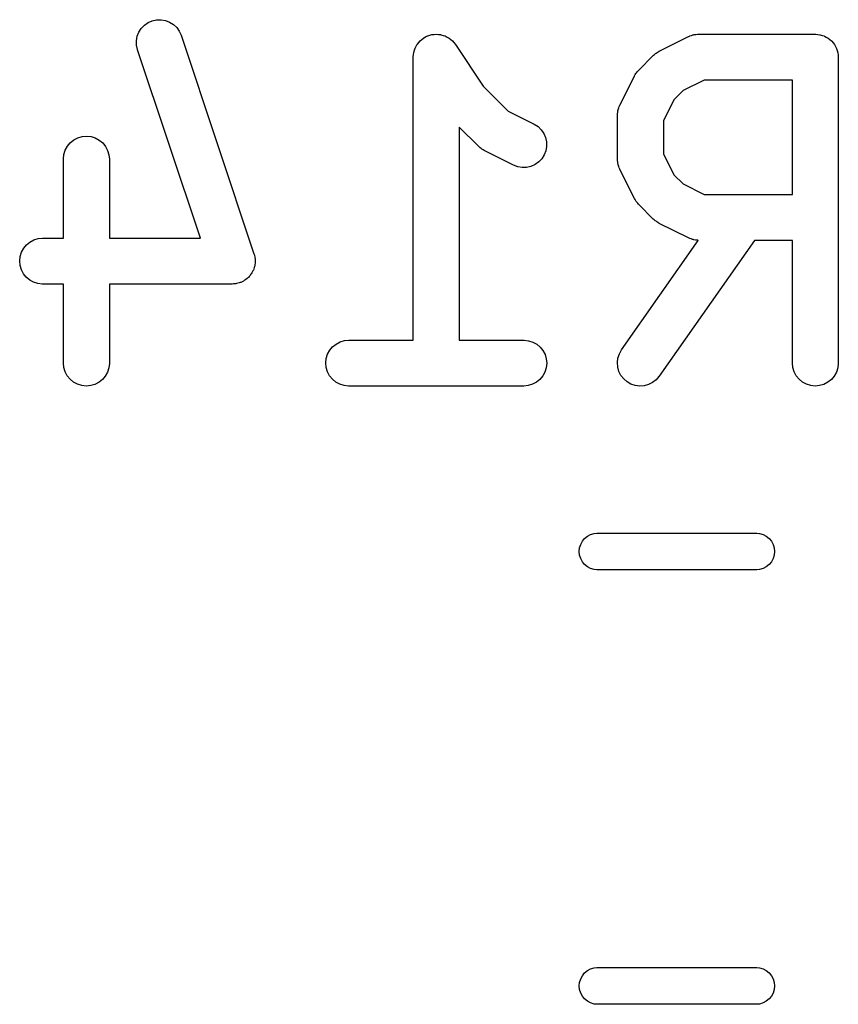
# Model space of a CAD drawing. Extents: x 0.77 to 5.19, y -2.29 to -0.61.
# Tile 17 of 41: x 1.72 to 1.82, y -0.88 to -0.75. Entities that reach past the tile are written whole.
import ezdxf

# ---------------------------------------------------------------- set-up
doc = ezdxf.new("R2010")
doc.units = 0
doc.header["$MEASUREMENT"] = 0
doc.layers.add('BLACK', color=7, linetype='CONTINUOUS')

msp = doc.modelspace()

# ---------------------------------------------------------------- linework, layer by layer
at = {"layer": 'BLACK', "linetype": 'CONTINUOUS'}
for p, q in [((1.732, -0.753989), (1.73253, -0.753758)), ((1.73253, -0.753758), (1.73309, -0.753634)), ((1.73309, -0.753634), (1.73367, -0.753621)), ((1.73367, -0.753621), (1.73423, -0.753721)), ((1.73423, -0.753721), (1.73477, -0.753929)), ((1.73081, -0.755217), (1.73113, -0.754733)), ((1.73113, -0.754733), (1.73153, -0.754318)), ((1.73153, -0.754318), (1.732, -0.753989)), ((1.73477, -0.753929), (1.73526, -0.754237)), ((1.73526, -0.754237), (1.73568, -0.754635)), ((1.73568, -0.754635), (1.73601, -0.755105)), ((1.7305, -0.75632), (1.7306, -0.755753)), ((1.73051, -0.756896), (1.7305, -0.75632)), ((1.7306, -0.755753), (1.73081, -0.755217)), ((1.73601, -0.755105), (1.73624, -0.755632)), ((1.73624, -0.755632), (1.74562, -0.783753)), ((1.76681, -0.756553), (1.76699, -0.756334)), ((1.76699, -0.756334), (1.767, -0.756332)), ((1.767, -0.756331), (1.76722, -0.756155)), ((1.767, -0.756332), (1.767, -0.756331)), ((1.76722, -0.756155), (1.76744, -0.755972)), ((1.76744, -0.755971), (1.76745, -0.755969)), ((1.76744, -0.755972), (1.76744, -0.755971)), ((1.76745, -0.755969), (1.76769, -0.755839)), ((1.76769, -0.755839), (1.76795, -0.755704)), ((1.76795, -0.755703), (1.76796, -0.755702)), ((1.76795, -0.755704), (1.76795, -0.755703)), ((1.76796, -0.755702), (1.76823, -0.755622)), ((1.76823, -0.755622), (1.7685, -0.755541)), ((1.7685, -0.755541), (1.76851, -0.75554)), ((1.76851, -0.75554), (1.76879, -0.755514)), ((1.76851, -0.75554), (1.76851, -0.75554)), ((1.76879, -0.755514), (1.76908, -0.755487)), ((1.76908, -0.755488), (1.76908, -0.755487)), ((1.76908, -0.755487), (1.76936, -0.755517)), ((1.76908, -0.755487), (1.76908, -0.755488)), ((1.76936, -0.755517), (1.76965, -0.755547)), ((1.76965, -0.755547), (1.76965, -0.755547)), ((1.76965, -0.755547), (1.76966, -0.755548)), ((1.76966, -0.755548), (1.76993, -0.755634)), ((1.76993, -0.755634), (1.7702, -0.755716)), ((1.7702, -0.755716), (1.7702, -0.755717)), ((1.7702, -0.755717), (1.77021, -0.755718)), ((1.77021, -0.755718), (1.77046, -0.755856)), ((1.77046, -0.755856), (1.77071, -0.75599)), ((1.77071, -0.75599), (1.77071, -0.755991)), ((1.77071, -0.755991), (1.77071, -0.755992)), ((1.77071, -0.755992), (1.77092, -0.756166)), ((1.77092, -0.756166), (1.77115, -0.756356)), ((1.77115, -0.756356), (1.77116, -0.756358)), ((1.77116, -0.756358), (1.77116, -0.75636)), ((1.77116, -0.75636), (1.77133, -0.756576)), ((1.79774, -0.757674), (1.80149, -0.755799)), ((1.80149, -0.755799), (1.80152, -0.755781)), ((1.80152, -0.755781), (1.80161, -0.755751)), ((1.80161, -0.755751), (1.80168, -0.75571)), ((1.80168, -0.75571), (1.80188, -0.755652)), ((1.80188, -0.755652), (1.80207, -0.755582)), ((1.80207, -0.755582), (1.80215, -0.755569)), ((1.80215, -0.755569), (1.80223, -0.755544)), ((1.80223, -0.755544), (1.80244, -0.755524)), ((1.80244, -0.755524), (1.80264, -0.755492)), ((1.80264, -0.755492), (1.80272, -0.755496)), ((1.80272, -0.755496), (1.80281, -0.755487)), ((1.80281, -0.755487), (1.81781, -0.755487)), ((1.81781, -0.755487), (1.81783, -0.755488)), ((1.81783, -0.755488), (1.81783, -0.755487)), ((1.81783, -0.755487), (1.81783, -0.755488)), ((1.81783, -0.755488), (1.81785, -0.755488)), ((1.81785, -0.755488), (1.81813, -0.755519)), ((1.81813, -0.755519), (1.8184, -0.755548)), ((1.8184, -0.755548), (1.81841, -0.755551)), ((1.81841, -0.755551), (1.81842, -0.755552)), ((1.81842, -0.755552), (1.81868, -0.755636)), ((1.81868, -0.755636), (1.81895, -0.755718)), ((1.81895, -0.755718), (1.81896, -0.755723)), ((1.81896, -0.755723), (1.81897, -0.755726)), ((1.81897, -0.755726), (1.81921, -0.755861)), ((1.81921, -0.755861), (1.81946, -0.755992)), ((1.81946, -0.755992), (1.81947, -0.755999)), ((1.81947, -0.755999), (1.81947, -0.756004)), ((1.81947, -0.756004), (1.81969, -0.756183)), ((1.81969, -0.756183), (1.8199, -0.75636)), ((1.8199, -0.75636), (1.81991, -0.756368)), ((1.73063, -0.75746), (1.73051, -0.756896)), ((1.73064, -0.757499), (1.73063, -0.75746)), ((1.73872, -0.781734), (1.73064, -0.757499)), ((1.76617, -0.757826), (1.76626, -0.757544)), ((1.76626, -0.757544), (1.76635, -0.757281)), ((1.76635, -0.757277), (1.76649, -0.757017)), ((1.76635, -0.757279), (1.76635, -0.757277)), ((1.76635, -0.757281), (1.76635, -0.757279)), ((1.76649, -0.757017), (1.76662, -0.756776)), ((1.76662, -0.756776), (1.76663, -0.756774)), ((1.76663, -0.756772), (1.76681, -0.756553)), ((1.76663, -0.756774), (1.76663, -0.756772)), ((1.77133, -0.756576), (1.77152, -0.756802)), ((1.77152, -0.756802), (1.77511, -0.762183)), ((1.81991, -0.756368), (1.81992, -0.756374)), ((1.81992, -0.756374), (1.82009, -0.756589)), ((1.82009, -0.756589), (1.82027, -0.756806)), ((1.82027, -0.756806), (1.82027, -0.756815)), ((1.82027, -0.756815), (1.82028, -0.756823)), ((1.82028, -0.756823), (1.82041, -0.757069)), ((1.82041, -0.757069), (1.82054, -0.757315)), ((1.82054, -0.757315), (1.82054, -0.757325)), ((1.82054, -0.757325), (1.82054, -0.757334)), ((1.82054, -0.757334), (1.82062, -0.757601)), ((1.82062, -0.757601), (1.8207, -0.757867)), ((1.76611, -0.758399), (1.76614, -0.758104)), ((1.76611, -0.758403), (1.76611, -0.758399)), ((1.76611, -0.758404), (1.76611, -0.758403)), ((1.76611, -0.75844), (1.76611, -0.758404)), ((1.76611, -0.758404), (1.76611, -0.758404)), ((1.76611, -0.794857), (1.76611, -0.75844)), ((1.76614, -0.758104), (1.76617, -0.757831)), ((1.76617, -0.757829), (1.76617, -0.757826)), ((1.76617, -0.757831), (1.76617, -0.757829)), ((1.7951, -0.760102), (1.79697, -0.758227)), ((1.79697, -0.758227), (1.797, -0.758198)), ((1.797, -0.758198), (1.79713, -0.758095)), ((1.79713, -0.758095), (1.79725, -0.757981)), ((1.79725, -0.757981), (1.79735, -0.757915)), ((1.79735, -0.757915), (1.79745, -0.757839)), ((1.79745, -0.757839), (1.7976, -0.757762)), ((1.7976, -0.757762), (1.79774, -0.757674)), ((1.8207, -0.757867), (1.8207, -0.757877)), ((1.8207, -0.757877), (1.82071, -0.757887)), ((1.82071, -0.757887), (1.82073, -0.758163)), ((1.82073, -0.758163), (1.82076, -0.75844)), ((1.82076, -0.75844), (1.82076, -0.79781)), ((1.79499, -0.76023), (1.7951, -0.760102)), ((1.79267, -0.764619), (1.79454, -0.760869)), ((1.79454, -0.760869), (1.79456, -0.760832)), ((1.79456, -0.760832), (1.79465, -0.760693)), ((1.79465, -0.760693), (1.79473, -0.760547)), ((1.79473, -0.760547), (1.79481, -0.760452)), ((1.79481, -0.760452), (1.79488, -0.760349)), ((1.79488, -0.760349), (1.79499, -0.76023)), ((1.80351, -0.761393), (1.80081, -0.762742)), ((1.81485, -0.761393), (1.80351, -0.761393)), ((1.81485, -0.77611), (1.81485, -0.761393)), ((1.77511, -0.762183), (1.77831, -0.765387)), ((1.79961, -0.763939), (1.79826, -0.766636)), ((1.80081, -0.762742), (1.79961, -0.763939)), ((1.79245, -0.765243), (1.79246, -0.765157)), ((1.79246, -0.765157), (1.79253, -0.764968)), ((1.79253, -0.764968), (1.7926, -0.764776)), ((1.7926, -0.764776), (1.79264, -0.7647)), ((1.79264, -0.7647), (1.79267, -0.764619)), ((1.77831, -0.765387), (1.78163, -0.767048)), ((1.79236, -0.765725), (1.7924, -0.765526)), ((1.79237, -0.765812), (1.79236, -0.765725)), ((1.79236, -0.765898), (1.79237, -0.765812)), ((1.79236, -0.765939), (1.79236, -0.765898)), ((1.79236, -0.771564), (1.79236, -0.765939)), ((1.7924, -0.765526), (1.79242, -0.765325)), ((1.79242, -0.765325), (1.79245, -0.765243)), ((1.77447, -0.769902), (1.77202, -0.767444)), ((1.77202, -0.767444), (1.77202, -0.794857)), ((1.78163, -0.767048), (1.78167, -0.767066)), ((1.78167, -0.767066), (1.78215, -0.76738)), ((1.78215, -0.76738), (1.78257, -0.767782)), ((1.79826, -0.766636), (1.79826, -0.770866)), ((1.72245, -0.769093), (1.72296, -0.768826)), ((1.72296, -0.768826), (1.72351, -0.768663)), ((1.72351, -0.768663), (1.72409, -0.768611)), ((1.72409, -0.768611), (1.72466, -0.768671)), ((1.72466, -0.768671), (1.72521, -0.768841)), ((1.72521, -0.768841), (1.72572, -0.769116)), ((1.78257, -0.767782), (1.78289, -0.768256)), ((1.78289, -0.768256), (1.78312, -0.768784)), ((1.78312, -0.768784), (1.78324, -0.769348)), ((1.72135, -0.7704), (1.72163, -0.769895)), ((1.72163, -0.769895), (1.722, -0.769454)), ((1.722, -0.769454), (1.72245, -0.769093)), ((1.72572, -0.769116), (1.72616, -0.769483)), ((1.72616, -0.769483), (1.72653, -0.76993)), ((1.72653, -0.76993), (1.7268, -0.770438)), ((1.7746, -0.770007), (1.77447, -0.769902)), ((1.77472, -0.770123), (1.7746, -0.770007)), ((1.77482, -0.77019), (1.77472, -0.770123)), ((1.77492, -0.770268), (1.77482, -0.77019)), ((1.77507, -0.770346), (1.77492, -0.770268)), ((1.78325, -0.769924), (1.78315, -0.770491)), ((1.78324, -0.769348), (1.78325, -0.769924)), ((1.72112, -0.771522), (1.72118, -0.77095)), ((1.72112, -0.771564), (1.72112, -0.771522)), ((1.72112, -0.781734), (1.72112, -0.771564)), ((1.72118, -0.77095), (1.72135, -0.7704)), ((1.7268, -0.770438), (1.72696, -0.77099)), ((1.72696, -0.77099), (1.72702, -0.771564)), ((1.72702, -0.771564), (1.72702, -0.781734)), ((1.7752, -0.770436), (1.77507, -0.770346)), ((1.77524, -0.770455), (1.7752, -0.770436)), ((1.77899, -0.77233), (1.77524, -0.770455)), ((1.78263, -0.771513), (1.78223, -0.77193)), ((1.78294, -0.771028), (1.78263, -0.771513)), ((1.78315, -0.770491), (1.78294, -0.771028)), ((1.79237, -0.77165), (1.79236, -0.771564)), ((1.79826, -0.770866), (1.79961, -0.773564)), ((1.77953, -0.772536), (1.77899, -0.77233)), ((1.7801, -0.772634), (1.77953, -0.772536)), ((1.78067, -0.772619), (1.7801, -0.772634)), ((1.78124, -0.772493), (1.78067, -0.772619)), ((1.78176, -0.77226), (1.78124, -0.772493)), ((1.78223, -0.77193), (1.78176, -0.77226)), ((1.79236, -0.771737), (1.79237, -0.77165)), ((1.79239, -0.771936), (1.79236, -0.771737)), ((1.79241, -0.772137), (1.79239, -0.771936)), ((1.79244, -0.772221), (1.79241, -0.772137)), ((1.79245, -0.772306), (1.79244, -0.772221)), ((1.79252, -0.772495), (1.79245, -0.772306)), ((1.79258, -0.772689), (1.79252, -0.772495)), ((1.79262, -0.772765), (1.79258, -0.772689)), ((1.79265, -0.772847), (1.79262, -0.772765)), ((1.79267, -0.772884), (1.79265, -0.772847)), ((1.79454, -0.776634), (1.79267, -0.772884)), ((1.79961, -0.773564), (1.80081, -0.774761)), ((1.80081, -0.774761), (1.80351, -0.77611)), ((1.79463, -0.776774), (1.79454, -0.776634)), ((1.80351, -0.77611), (1.81485, -0.77611)), ((1.79471, -0.776921), (1.79463, -0.776774)), ((1.79478, -0.777017), (1.79471, -0.776921)), ((1.79485, -0.777121), (1.79478, -0.777017)), ((1.79496, -0.777242), (1.79485, -0.777121)), ((1.79507, -0.777372), (1.79496, -0.777242)), ((1.7951, -0.777401), (1.79507, -0.777372)), ((1.79697, -0.779276), (1.7951, -0.777401)), ((1.7971, -0.779381), (1.79697, -0.779276)), ((1.79722, -0.779497), (1.7971, -0.779381)), ((1.79732, -0.779564), (1.79722, -0.779497)), ((1.79742, -0.779642), (1.79732, -0.779564)), ((1.79756, -0.77972), (1.79742, -0.779642)), ((1.7977, -0.77981), (1.79756, -0.77972)), ((1.79774, -0.779829), (1.7977, -0.77981)), ((1.80149, -0.781704), (1.79774, -0.779829)), ((1.716, -0.783036), (1.71636, -0.782592)), ((1.71636, -0.782592), (1.71681, -0.782227)), ((1.71681, -0.782227), (1.71732, -0.781957)), ((1.71732, -0.781957), (1.71787, -0.78179)), ((1.71787, -0.78179), (1.71844, -0.781734)), ((1.71844, -0.781734), (1.72112, -0.781734)), ((1.72702, -0.781734), (1.73872, -0.781734)), ((1.79289, -0.796117), (1.80276, -0.782014)), ((1.80997, -0.782015), (1.79773, -0.799504)), ((1.80157, -0.781735), (1.80149, -0.781704)), ((1.80165, -0.781777), (1.80157, -0.781735)), ((1.80184, -0.781837), (1.80165, -0.781777)), ((1.80203, -0.78191), (1.80184, -0.781837)), ((1.80211, -0.781925), (1.80203, -0.78191)), ((1.80219, -0.781951), (1.80211, -0.781925)), ((1.80239, -0.781973), (1.80219, -0.781951)), ((1.80259, -0.782008), (1.80239, -0.781973)), ((1.80268, -0.782005), (1.80259, -0.782008)), ((1.80276, -0.782014), (1.80268, -0.782005)), ((1.81485, -0.782015), (1.80997, -0.782015)), ((1.81485, -0.79781), (1.81485, -0.782015)), ((1.71549, -0.784666), (1.71555, -0.784093)), ((1.71555, -0.784093), (1.71572, -0.783543)), ((1.71572, -0.783543), (1.716, -0.783036)), ((1.74562, -0.783753), (1.74563, -0.783792)), ((1.74563, -0.783792), (1.74567, -0.783965)), ((1.74567, -0.783965), (1.74572, -0.784134)), ((1.74572, -0.784134), (1.74573, -0.784246)), ((1.71554, -0.78524), (1.71549, -0.784666)), ((1.71571, -0.785793), (1.71554, -0.78524)), ((1.74565, -0.785499), (1.74559, -0.785663)), ((1.74568, -0.785388), (1.74565, -0.785499)), ((1.74571, -0.785281), (1.74568, -0.785388)), ((1.74573, -0.785106), (1.74571, -0.785281)), ((1.74573, -0.784246), (1.74575, -0.784356)), ((1.74576, -0.784932), (1.74573, -0.785106)), ((1.74575, -0.784356), (1.74575, -0.784532)), ((1.74575, -0.784532), (1.74577, -0.784708)), ((1.74577, -0.784708), (1.74576, -0.784819)), ((1.74576, -0.784819), (1.74576, -0.784932)), ((1.71597, -0.786304), (1.71571, -0.785793)), ((1.71633, -0.786753), (1.71597, -0.786304)), ((1.71678, -0.787123), (1.71633, -0.786753)), ((1.74501, -0.786646), (1.7449, -0.786782)), ((1.74513, -0.78652), (1.74501, -0.786646)), ((1.74519, -0.786425), (1.74513, -0.78652)), ((1.74526, -0.786338), (1.74519, -0.786425)), ((1.74535, -0.786183), (1.74526, -0.786338)), ((1.74544, -0.786035), (1.74535, -0.786183)), ((1.74548, -0.78593), (1.74544, -0.786035)), ((1.74554, -0.785831), (1.74548, -0.78593)), ((1.74559, -0.785663), (1.74554, -0.785831)), ((1.71728, -0.787401), (1.71678, -0.787123)), ((1.71783, -0.787575), (1.71728, -0.787401)), ((1.7184, -0.787639), (1.71783, -0.787575)), ((1.71844, -0.78764), (1.7184, -0.787639)), ((1.72112, -0.78764), (1.71844, -0.78764)), ((1.72112, -0.79781), (1.72112, -0.78764)), ((1.74282, -0.78764), (1.72702, -0.78764)), ((1.72702, -0.78764), (1.72702, -0.79781)), ((1.74299, -0.787622), (1.74282, -0.78764)), ((1.74317, -0.787619), (1.74299, -0.787622)), ((1.74328, -0.787594), (1.74317, -0.787619)), ((1.74339, -0.787583), (1.74328, -0.787594)), ((1.74356, -0.787532), (1.74339, -0.787583)), ((1.74373, -0.787495), (1.74356, -0.787532)), ((1.74383, -0.787449), (1.74373, -0.787495)), ((1.74394, -0.787417), (1.74383, -0.787449)), ((1.7441, -0.787334), (1.74394, -0.787417)), ((1.74426, -0.787264), (1.7441, -0.787334)), ((1.74435, -0.787199), (1.74426, -0.787264)), ((1.74445, -0.787146), (1.74435, -0.787199)), ((1.74459, -0.787035), (1.74445, -0.787146)), ((1.74473, -0.786934), (1.74459, -0.787035)), ((1.74481, -0.786853), (1.74473, -0.786934)), ((1.7449, -0.786782), (1.74481, -0.786853)), ((1.75573, -0.795715), (1.75618, -0.795351)), ((1.75618, -0.795351), (1.75669, -0.79508)), ((1.75669, -0.79508), (1.75724, -0.794914)), ((1.75724, -0.794914), (1.75781, -0.794857)), ((1.75781, -0.794857), (1.76611, -0.794857)), ((1.77202, -0.794857), (1.78031, -0.794857)), ((1.78031, -0.794857), (1.78035, -0.794858)), ((1.78035, -0.794858), (1.78093, -0.794922)), ((1.78093, -0.794922), (1.78147, -0.795096)), ((1.78147, -0.795096), (1.78198, -0.795374)), ((1.78198, -0.795374), (1.78242, -0.795744)), ((1.75492, -0.797216), (1.75509, -0.796666)), ((1.75509, -0.796666), (1.75537, -0.796159)), ((1.75537, -0.796159), (1.75573, -0.795715)), ((1.78242, -0.795744), (1.78278, -0.796193)), ((1.78278, -0.796193), (1.78305, -0.796704)), ((1.78305, -0.796704), (1.78321, -0.797257)), ((1.79243, -0.797166), (1.79261, -0.796619)), ((1.79261, -0.796619), (1.79289, -0.796117)), ((1.72117, -0.798384), (1.72112, -0.79781)), ((1.72702, -0.797851), (1.72696, -0.798424)), ((1.72702, -0.79781), (1.72702, -0.797851)), ((1.75486, -0.79779), (1.75492, -0.797216)), ((1.75491, -0.798364), (1.75486, -0.79779)), ((1.78326, -0.797831), (1.7832, -0.798404)), ((1.78321, -0.797257), (1.78326, -0.797831)), ((1.79236, -0.797739), (1.79243, -0.797166)), ((1.7924, -0.798313), (1.79236, -0.797739)), ((1.81491, -0.798384), (1.81485, -0.79781)), ((1.82076, -0.797851), (1.82069, -0.798424)), ((1.82076, -0.79781), (1.82076, -0.797851)), ((1.72134, -0.798935), (1.72117, -0.798384)), ((1.72161, -0.799444), (1.72134, -0.798935)), ((1.72678, -0.798973), (1.7265, -0.799478)), ((1.72696, -0.798424), (1.72678, -0.798973)), ((1.75508, -0.798916), (1.75491, -0.798364)), ((1.75534, -0.799427), (1.75508, -0.798916)), ((1.7557, -0.799876), (1.75534, -0.799427)), ((1.78303, -0.798954), (1.78276, -0.799461)), ((1.7832, -0.798404), (1.78303, -0.798954)), ((1.79255, -0.798869), (1.7924, -0.798313)), ((1.79281, -0.799384), (1.79255, -0.798869)), ((1.79316, -0.799839), (1.79281, -0.799384)), ((1.81508, -0.798935), (1.81491, -0.798384)), ((1.81535, -0.799444), (1.81508, -0.798935)), ((1.82052, -0.798973), (1.82024, -0.799478)), ((1.82069, -0.798424), (1.82052, -0.798973)), ((1.72197, -0.799891), (1.72161, -0.799444)), ((1.72242, -0.800258), (1.72197, -0.799891)), ((1.72292, -0.800532), (1.72242, -0.800258)), ((1.72347, -0.800703), (1.72292, -0.800532)), ((1.72405, -0.800763), (1.72347, -0.800703)), ((1.72517, -0.800548), (1.72462, -0.800711)), ((1.72569, -0.800281), (1.72517, -0.800548)), ((1.72613, -0.79992), (1.72569, -0.800281)), ((1.7265, -0.799478), (1.72613, -0.79992)), ((1.75615, -0.800247), (1.7557, -0.799876)), ((1.75665, -0.800524), (1.75615, -0.800247)), ((1.7572, -0.800698), (1.75665, -0.800524)), ((1.75777, -0.800763), (1.7572, -0.800698)), ((1.78144, -0.80054), (1.78088, -0.800707)), ((1.78195, -0.80027), (1.78144, -0.80054)), ((1.78239, -0.799905), (1.78195, -0.80027)), ((1.78276, -0.799461), (1.78239, -0.799905)), ((1.7936, -0.800217), (1.79316, -0.799839)), ((1.7941, -0.800504), (1.7936, -0.800217)), ((1.79465, -0.800687), (1.7941, -0.800504)), ((1.79522, -0.800762), (1.79465, -0.800687)), ((1.79635, -0.800574), (1.79579, -0.800723)), ((1.79687, -0.80032), (1.79635, -0.800574)), ((1.79732, -0.799969), (1.79687, -0.80032)), ((1.7977, -0.799537), (1.79732, -0.799969)), ((1.79773, -0.799504), (1.7977, -0.799537)), ((1.81571, -0.799891), (1.81535, -0.799444)), ((1.81616, -0.800258), (1.81571, -0.799891)), ((1.81666, -0.800532), (1.81616, -0.800258)), ((1.81721, -0.800703), (1.81666, -0.800532)), ((1.81779, -0.800763), (1.81721, -0.800703)), ((1.81891, -0.800548), (1.81836, -0.800711)), ((1.81942, -0.800281), (1.81891, -0.800548)), ((1.81987, -0.79992), (1.81942, -0.800281)), ((1.82024, -0.799478), (1.81987, -0.79992)), ((1.72462, -0.800711), (1.72405, -0.800763)), ((1.75781, -0.800763), (1.75777, -0.800763)), ((1.78031, -0.800763), (1.75781, -0.800763)), ((1.78088, -0.800707), (1.78031, -0.800763)), ((1.79579, -0.800723), (1.79522, -0.800762)), ((1.81836, -0.800711), (1.81779, -0.800763)), ((1.78936, -0.819719), (1.7897, -0.819685)), ((1.7897, -0.819685), (1.8103, -0.819685)), ((1.8103, -0.819685), (1.81064, -0.819719)), ((1.78763, -0.821139), (1.78785, -0.820729)), ((1.78785, -0.820729), (1.78814, -0.820369)), ((1.78814, -0.820369), (1.7885, -0.820074)), ((1.7885, -0.820074), (1.78891, -0.819854)), ((1.78891, -0.819854), (1.78936, -0.819719)), ((1.81064, -0.819719), (1.81109, -0.819854)), ((1.81109, -0.819854), (1.8115, -0.820074)), ((1.8115, -0.820074), (1.81186, -0.820369)), ((1.81186, -0.820369), (1.81215, -0.820729)), ((1.81215, -0.820729), (1.81237, -0.821139)), ((1.78745, -0.822047), (1.78749, -0.821584)), ((1.78749, -0.82251), (1.78745, -0.822047)), ((1.78749, -0.821584), (1.78763, -0.821139)), ((1.81237, -0.821139), (1.81251, -0.821584)), ((1.81251, -0.821584), (1.81255, -0.822047)), ((1.81255, -0.822047), (1.81251, -0.82251)), ((1.78763, -0.822956), (1.78749, -0.82251)), ((1.78785, -0.823366), (1.78763, -0.822956)), ((1.78814, -0.823726), (1.78785, -0.823366)), ((1.81215, -0.823366), (1.81186, -0.823726)), ((1.81237, -0.822956), (1.81215, -0.823366)), ((1.81251, -0.82251), (1.81237, -0.822956)), ((1.7885, -0.824021), (1.78814, -0.823726)), ((1.78891, -0.82424), (1.7885, -0.824021)), ((1.78936, -0.824375), (1.78891, -0.82424)), ((1.7897, -0.824409), (1.78936, -0.824375)), ((1.8103, -0.824409), (1.7897, -0.824409)), ((1.81064, -0.824375), (1.8103, -0.824409)), ((1.81109, -0.82424), (1.81064, -0.824375)), ((1.8115, -0.824021), (1.81109, -0.82424)), ((1.81186, -0.823726), (1.8115, -0.824021)), ((1.78763, -0.877044), (1.78785, -0.876634)), ((1.78785, -0.876634), (1.78814, -0.876274)), ((1.78814, -0.876274), (1.7885, -0.875979)), ((1.7885, -0.875979), (1.78891, -0.87576)), ((1.78891, -0.87576), (1.78936, -0.875625)), ((1.78936, -0.875625), (1.7897, -0.875591)), ((1.7897, -0.875591), (1.8103, -0.875591)), ((1.8103, -0.875591), (1.81064, -0.875625)), ((1.81064, -0.875625), (1.81109, -0.87576)), ((1.81109, -0.87576), (1.8115, -0.875979)), ((1.8115, -0.875979), (1.81186, -0.876274)), ((1.81186, -0.876274), (1.81215, -0.876634)), ((1.81215, -0.876634), (1.81237, -0.877044)), ((1.78745, -0.877953), (1.78749, -0.87749)), ((1.78749, -0.878416), (1.78745, -0.877953)), ((1.78749, -0.87749), (1.78763, -0.877044)), ((1.81237, -0.877044), (1.81251, -0.87749)), ((1.81251, -0.87749), (1.81255, -0.877953)), ((1.81255, -0.877953), (1.81251, -0.878416)), ((1.78763, -0.878861), (1.78749, -0.878416)), ((1.78785, -0.879271), (1.78763, -0.878861)), ((1.81237, -0.878861), (1.81215, -0.879271)), ((1.81251, -0.878416), (1.81237, -0.878861)), ((1.78814, -0.879631), (1.78785, -0.879271)), ((1.7885, -0.879926), (1.78814, -0.879631)), ((1.78891, -0.880146), (1.7885, -0.879926)), ((1.78936, -0.880281), (1.78891, -0.880146)), ((1.7897, -0.880315), (1.78936, -0.880281)), ((1.8103, -0.880315), (1.7897, -0.880315)), ((1.81064, -0.880281), (1.8103, -0.880315)), ((1.81109, -0.880146), (1.81064, -0.880281)), ((1.8115, -0.879926), (1.81109, -0.880146)), ((1.81186, -0.879631), (1.8115, -0.879926)), ((1.81215, -0.879271), (1.81186, -0.879631))]:
    msp.add_line(p, q, dxfattribs=at)

doc.saveas('drawing.dxf')
